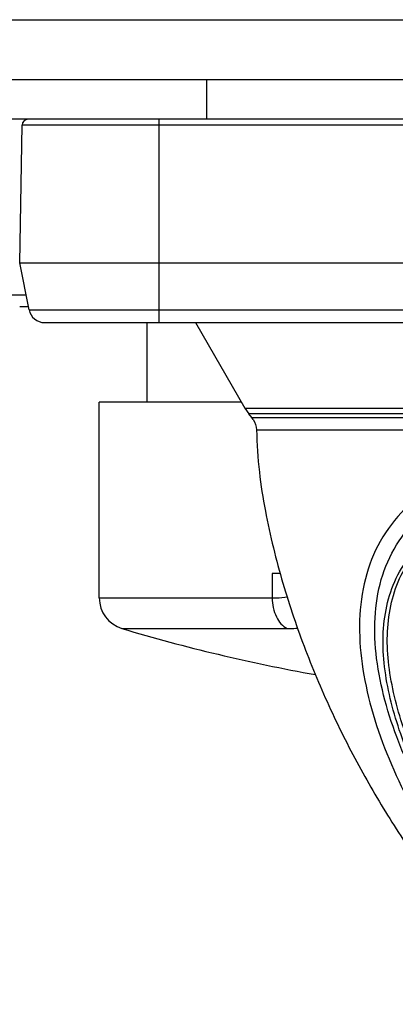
# Model space of a CAD drawing. Header units: millimetres. Extents: x 0 to 420, y 0 to 297.
# Tile 4 of 212: x 68.74 to 73.46, y 57.58 to 69.93. Entities that reach past the tile are written whole.
import ezdxf

# ---------------------------------------------------------------- set-up
doc = ezdxf.new("R2010")
doc.units = ezdxf.units.MM
doc.header["$LTSCALE"] = 23.1
doc.layers.get('0').update_dxf_attribs({"linetype": 'CONTINUOUS'})
doc.layers.add('DIM_PILOTEES', color=7, linetype='CONTINUOUS')
doc.styles.get("Standard").update_dxf_attribs({"font": 'txt', "width": 0.7})
doc.dimstyles.new('DIMSTYLE_1', dxfattribs={"dimtxt": 2.5, "dimasz": 3.5, "dimexe": 2, "dimexo": 0, "dimtad": 1, "dimlfac": 2, "dimdsep": 46, "dimtxsty": 'Standard', "dimblk": '_FILLED', "dimblk1": '_FILLED', "dimblk2": '_FILLED', "dimcen": 0.09, "dimazin": 2, "dimtp": 0.5, "dimtm": 0.5, "dimtfac": 1, "dimtofl": 0, "dimtmove": 0, "dimatfit": 3, "dimldrblk": '_FILLED', "dimfxl": 0, "dimtolj": 1, "dimarcsym": 0})

# ---------------------------------------------------------------- blocks, each defined once
blk = doc.blocks.new('_FILLED')
at = {"color": 0, "linetype": 'ByBlock'}
blk.add_solid([(0, 0), (-1, 0.1429), (-1, -0.1429)], dxfattribs=at)
blk = doc.blocks.new('*D1')
at = {"layer": 'DIM_PILOTEES', "color": 2, "linetype": 'Continuous'}
for p, q in [((43.519, 68.932), (43.519, 35.694)), ((200.519, 68.932), (200.519, 35.694)), ((43.519, 37.694), (122.019, 37.694)), ((200.519, 37.694), (122.019, 37.694))]:
    blk.add_line(p, q, dxfattribs=at)
at = {"layer": 'DIM_PILOTEES', "color": 2, "linetype": 'Continuous', "xscale": 3.5, "yscale": 3.5, "zscale": 3.5, "rotation": 180}
blk.add_blockref('_FILLED', (43.519, 37.694), dxfattribs=at)
at = {"layer": 'DIM_PILOTEES', "color": 2, "linetype": 'Continuous', "xscale": 3.5, "yscale": 3.5, "zscale": 3.5}
blk.add_blockref('_FILLED', (200.519, 37.694), dxfattribs=at)
at = {"layer": 'DIM_PILOTEES', "color": 2, "linetype": 'Continuous', "insert": (122.019, 40.819), "char_height": 2.5, "width": 7.76786, "attachment_point": 2, "line_spacing_factor": 0.9}
blk.add_mtext('{\\ftxt;\\W0.0001;\\H0.0001;\\~}{\\ftxt;\\W2.0714285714;\\H2.5; }{\\ftxt;\\W0.0001;\\H0.0001;\\~}', dxfattribs=at)

msp = doc.modelspace()

# ---------------------------------------------------------------- linework, layer by layer
at = {"color": 7, "linetype": 'Continuous'}
for p, q in [((44.519, 69.9305), (199.519, 69.9305)), ((44.519, 69.1805), (199.519, 69.1805)), ((71.094, 68.6805), (71.094, 69.1805)), ((84.094, 68.6805), (68.594, 68.6805)), ((68.744, 66.8805), (68.7741, 68.6068)), ((83.9138, 68.6068), (68.7741, 68.6068)), ((70.494, 68.6805), (70.494, 66.1305)), ((68.8618, 66.2913), (68.744, 66.8805)), ((68.744, 66.8805), (83.944, 66.8805)), ((68.8618, 66.2913), (83.8261, 66.2913)), ((69.0579, 66.1305), (83.63, 66.1305)), ((70.9525, 66.1305), (71.5721, 65.0573)), ((71.5721, 65.0573), (74.444, 65.0574)), ((71.5721, 65.0573), (71.6221, 64.986)), ((71.6614, 64.9392), (71.6221, 64.986)), ((71.6222, 64.986), (71.6221, 64.986)), ((74.444, 64.986), (71.6222, 64.986)), ((71.6614, 64.9392), (74.444, 64.9392)), ((71.7198, 64.7832), (80.9682, 64.7832))]:
    msp.add_line(p, q, dxfattribs=at)
at = {"color": 3, "linetype": 'Continuous'}
for p, q in [((68.594, 66.4805), (68.824, 66.4805)), ((68.744, 66.3305), (68.854, 66.3305)), ((70.344, 65.1305), (70.344, 66.1305)), ((69.744, 62.676), (69.744, 65.1305)), ((71.5299, 65.1305), (69.744, 65.1305)), ((71.9163, 62.9805), (71.9163, 62.676)), ((72.0189, 62.9805), (71.9163, 62.9805)), ((69.744, 62.676), (71.9163, 62.676)), ((70.029, 62.2928), (72.1061, 62.2928))]:
    msp.add_line(p, q, dxfattribs=at)
at = {"color": 7, "linetype": 'Continuous'}
for centre, radius, start, end in [((68.8491, 68.6055), 0.075, 90, 179), ((69.0579, 66.3305), 0.2, 191.30993, 270), ((71.4736, 64.7817), 0.245, 33.36642, 39.98123)]:
    msp.add_arc(centre, radius, start, end, dxfattribs=at)
at = {"color": 3, "linetype": 'Continuous'}
for centre, radius, start, end in [((70.144, 62.676), 0.4, 180, 253.29782), ((76.244, 83.0055), 21.625, 253.29782, 259.9183)]:
    msp.add_arc(centre, radius, start, end, dxfattribs=at)
at = {"color": 7, "linetype": 'Continuous'}
msp.add_open_spline([(71.6783, 64.9165), (71.7039, 64.8776), (71.719, 64.8297), (71.7198, 64.7832)], degree=3, dxfattribs=at)
for points, knots in [([(71.7198, 64.7832), (71.7232, 64.6067), (71.746, 64.2656), (71.8236, 63.7723), (71.9266, 63.3077), (72.085, 62.7215), (72.3224, 62.0241), (72.6604, 61.2305), (73.0432, 60.4828), (73.4639, 59.7751), (73.93, 59.1117), (74.2753, 58.7004), (74.4575, 58.5059)], [0, 0, 0, 0, 0.0759553, 0.1468418, 0.2147054, 0.2806206, 0.4080982, 0.531323, 0.6514609, 0.7693225, 0.8853106, 1, 1, 1, 1]), ([(73.9917, 64.1177), (73.8419, 64.0258), (73.57, 63.8084), (73.2525, 63.3982), (73.0639, 62.9152), (72.9972, 62.3894), (73.0322, 61.8399), (73.1962, 61.084), (73.5011, 60.344), (73.904, 59.6406), (74.2603, 59.1307), (74.6723, 58.6586), (75.0646, 58.3085), (75.4146, 58.0755), (75.6967, 57.9324), (75.9987, 57.8356), (76.3137, 57.7973), (76.6304, 57.8229), (76.9346, 57.9124), (77.2216, 58.0452), (77.3992, 58.1586), (77.4848, 58.2194)], [0, 0, 0, 0, 0.0561244, 0.1100125, 0.1638532, 0.2196469, 0.2780329, 0.3389269, 0.4660824, 0.5315991, 0.5977498, 0.6644371, 0.7313854, 0.76495, 0.7985442, 0.8321167, 0.8657099, 0.8992876, 0.9328691, 0.9664652, 1, 1, 1, 1]), ([(77.748, 58.6914), (77.6053, 58.5561), (77.3774, 58.3666), (77.0406, 58.1648), (76.7712, 58.0498), (76.4864, 57.9859), (76.1947, 57.9868), (75.9102, 58.0521), (75.6413, 58.168), (75.3892, 58.3199), (75.0748, 58.5568), (74.719, 58.899), (74.3433, 59.3532), (74.0139, 59.8371), (73.7313, 60.3412), (73.4988, 60.8588), (73.3233, 61.383), (73.2156, 61.9063), (73.1903, 62.419), (73.2656, 62.9079), (73.4585, 63.3529), (73.6636, 63.6003), (73.7797, 63.7089)], [0, 0, 0, 0, 0.0665047, 0.0996144, 0.1325021, 0.1651344, 0.1976337, 0.2302597, 0.263154, 0.2962771, 0.3295399, 0.3961455, 0.4626111, 0.5286018, 0.5938039, 0.6578286, 0.7202061, 0.7804025, 0.837962, 0.8928973, 0.9462241, 1, 1, 1, 1]), ([(76.344, 58.0691), (76.197, 58.0691), (75.9749, 58.1088), (75.7024, 58.2206), (75.4427, 58.3601), (75.1437, 58.5761), (74.7149, 58.9754), (74.254, 59.5407), (73.8085, 60.2788), (73.5292, 60.9299), (73.3817, 61.4611), (73.3144, 61.855), (73.3004, 62.2438), (73.353, 62.6193), (73.4801, 62.9714), (73.6214, 63.1762), (73.7026, 63.2687)], [0, 0, 0, 0, 0.0662728, 0.0995125, 0.1327155, 0.1989876, 0.2651197, 0.3965312, 0.526277, 0.6529059, 0.7144922, 0.7745198, 0.8327197, 0.8891958, 0.9444996, 1, 1, 1, 1]), ([(76.344, 58.1268), (76.2727, 58.1268), (76.1295, 58.139), (75.9209, 58.1937), (75.7209, 58.2757), (75.4666, 58.4134), (75.1735, 58.6278), (74.8557, 58.9244), (74.5675, 59.249), (74.2221, 59.7074), (73.857, 60.3148), (73.5812, 60.9587), (73.4364, 61.4834), (73.3675, 61.871), (73.3535, 62.2529), (73.4021, 62.6211), (73.5224, 62.9666), (73.6582, 63.168), (73.7364, 63.2592)], [0, 0, 0, 0, 0.0326727, 0.0654474, 0.0984052, 0.1314573, 0.1977113, 0.2640597, 0.3302838, 0.3962829, 0.5267582, 0.6539486, 0.7157248, 0.7757914, 0.8338983, 0.8900881, 0.9449762, 1, 1, 1, 1])]:
    msp.add_open_spline(points, degree=3, knots=knots, dxfattribs=at)
at = {"color": 3, "linetype": 'Continuous'}
for points, knots in [([(71.9163, 62.676), (71.9335, 62.676), (71.9975, 62.677), (72.0615, 62.6821), (72.1078, 62.6891)], [0, 0, 0, 0, 0.2682391, 1, 1, 1, 1]), ([(71.9163, 62.676), (71.9163, 62.6351), (71.9248, 62.5529), (71.9705, 62.4121), (72.0453, 62.3202), (72.1061, 62.2928)], [0, 0, 0, 0, 0.2752853, 0.5508224, 1, 1, 1, 1]), ([(72.1061, 62.2928), (72.1175, 62.2928), (72.1617, 62.2931), (72.2059, 62.2945), (72.2386, 62.2963)], [0, 0, 0, 0, 0.2587047, 1, 1, 1, 1])]:
    msp.add_open_spline(points, degree=3, knots=knots, dxfattribs=at)

# ---------------------------------------------------------------- dimensions: what is measured, and where the dimension line sits
at = {"layer": 'DIM_PILOTEES', "color": 2, "linetype": 'Continuous'}
dim = msp.add_linear_dim(base=(200.519, 37.6938), p1=(43.519, 68.9318), p2=(200.519, 68.9318), text='{\\ftxt;\\W0.0001;\\H0.0001;\\~}{\\ftxt;\\W2.0714285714;\\H2.5; }{\\ftxt;\\W0.0001;\\H0.0001;\\~}', dimstyle='DIMSTYLE_1', dxfattribs=at)
dim.commit()
dim.dimension.update_dxf_attribs({"geometry": '*D1', "text_midpoint": (121.6618, 37.6938), "dimtype": 160})

doc.saveas('drawing.dxf')
